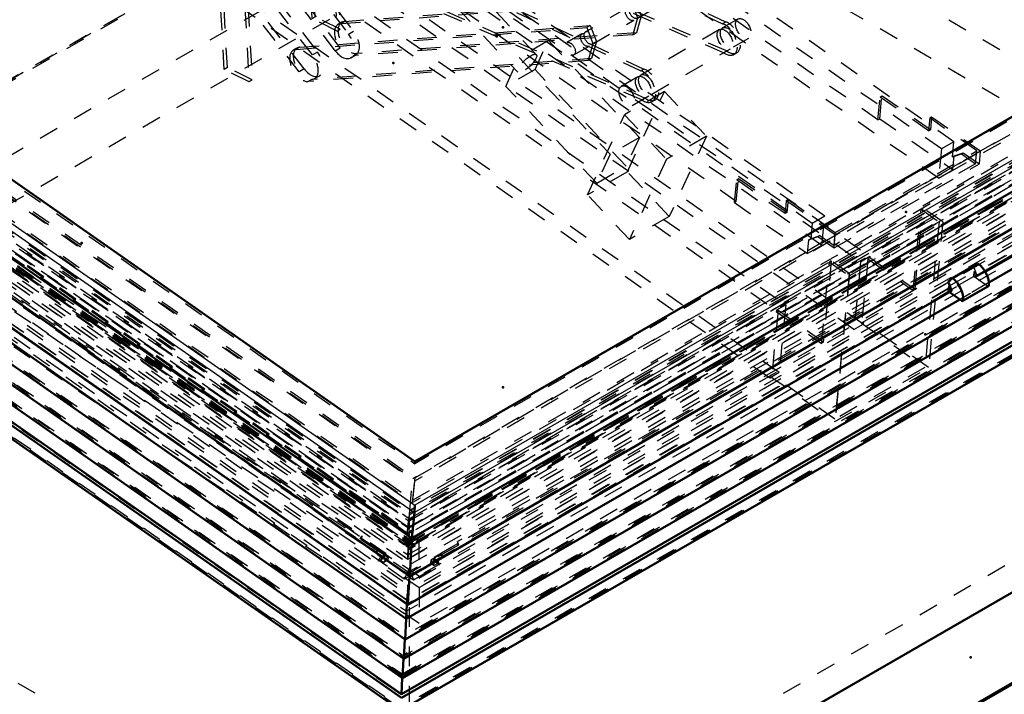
# Model space of a CAD drawing. Header units: millimetres. Extents: x 0 to 428, y 0 to 298.
# Tile 38 of 42: x 320 to 370, y 128 to 162. Entities that reach past the tile are written whole.
import ezdxf

# ---------------------------------------------------------------- set-up
doc = ezdxf.new("R2010")
doc.units = ezdxf.units.MM
doc.linetypes.add('Dashed', pattern=[2, 1, -1])
for name, color, linetype, lineweight in [('am_0', 7, 'Continuous', 50), ('am_12', 3, 'Continuous', 25), ('am_3', 6, 'Dashed', 25), ('am_6', 2, 'Continuous', 35), ('am_9', 7, 'Continuous', 50)]:
    doc.layers.add(name, color=color, linetype=linetype, lineweight=lineweight)

# ---------------------------------------------------------------- blocks, each defined once
blk = doc.blocks.new('64_FGS3001501802511U_0_in_FDFneo150180C2325N1N4N_300Cl0__1203')
at = {"layer": 'am_3'}
for p, q in [((320.86, 179.738), (328.261, 184.01)), ((328.198, 183.354), (328.261, 184.01)), ((328.261, 184.01), (330.756, 182.267)), ((328.26, 183.889), (321.05, 179.727)), ((328.197, 183.233), (328.26, 183.889)), ((330.661, 182.212), (328.26, 183.889)), ((320.797, 179.082), (328.198, 183.354)), ((328.197, 183.233), (320.987, 179.071)), ((328.924, 182.725), (328.197, 183.233)), ((329.019, 182.78), (328.198, 183.354)), ((329.366, 182.766), (328.731, 182.4)), ((328.924, 182.725), (329.019, 182.78)), ((329.291, 181.989), (328.924, 182.725)), ((329.386, 182.044), (329.019, 182.78)), ((329.291, 181.989), (329.366, 182.766)), ((367.585, 156.064), (329.366, 182.766)), ((328.731, 182.4), (328.588, 180.914)), ((366.95, 155.697), (328.731, 182.4)), ((329.291, 181.989), (329.386, 182.044)), ((329.318, 181.335), (329.386, 182.044)), ((330.661, 182.212), (330.598, 181.555)), ((330.756, 182.267), (330.661, 182.212)), ((330.756, 182.267), (330.693, 181.61)), ((330.598, 181.555), (330.693, 181.61)), ((330.598, 181.555), (333.061, 179.834)), ((330.693, 181.61), (333.157, 179.889)), ((328.588, 180.914), (329.318, 181.335)), ((329.318, 181.335), (333.045, 178.731)), ((366.807, 154.211), (328.588, 180.914)), ((320.797, 179.082), (320.86, 179.738)), ((323.356, 177.995), (320.86, 179.738)), ((320.987, 179.071), (321.05, 179.727)), ((321.05, 179.727), (323.451, 178.05)), ((332.95, 178.676), (333.061, 179.834)), ((333.045, 178.731), (333.157, 179.889)), ((333.061, 179.834), (333.157, 179.889)), ((321.619, 178.508), (320.797, 179.082)), ((320.987, 179.071), (321.714, 178.563)), ((321.619, 178.508), (321.714, 178.563)), ((321.986, 177.772), (321.619, 178.508)), ((321.714, 178.563), (322.081, 177.827)), ((322.156, 178.604), (322.081, 177.827)), ((322.791, 178.971), (322.156, 178.604)), ((360.376, 151.902), (322.156, 178.604)), ((322.649, 177.485), (322.791, 178.971)), ((361.011, 152.269), (322.791, 178.971)), ((333.045, 178.731), (332.95, 178.676)), ((363.715, 157.182), (332.95, 178.676)), ((323.356, 177.995), (323.293, 177.338)), ((323.356, 177.995), (323.451, 178.05)), ((323.388, 177.393), (323.451, 178.05)), ((321.918, 177.063), (321.986, 177.772)), ((321.986, 177.772), (322.081, 177.827)), ((321.918, 177.063), (322.649, 177.485)), ((325.645, 174.459), (321.918, 177.063)), ((360.868, 150.783), (322.649, 177.485)), ((323.293, 177.338), (323.388, 177.393)), ((323.293, 177.338), (325.756, 175.617)), ((325.852, 175.672), (323.388, 177.393)), ((325.645, 174.459), (325.756, 175.617)), ((325.741, 174.514), (325.852, 175.672)), ((325.756, 175.617), (325.852, 175.672)), ((325.741, 174.514), (325.645, 174.459)), ((356.506, 153.02), (325.741, 174.514)), ((363.715, 157.182), (363.827, 158.34)), ((363.811, 157.237), (363.922, 158.395)), ((363.827, 158.34), (363.922, 158.395)), ((366.29, 156.618), (363.827, 158.34)), ((366.386, 156.673), (363.922, 158.395)), ((363.715, 157.182), (363.811, 157.237)), ((363.811, 157.237), (367.538, 154.633)), ((366.354, 157.275), (366.29, 156.618)), ((366.354, 157.275), (366.449, 157.33)), ((368.754, 155.598), (366.354, 157.275)), ((366.449, 157.33), (366.386, 156.673)), ((366.449, 157.33), (368.944, 155.587)), ((366.29, 156.618), (366.386, 156.673)), ((367.585, 156.064), (366.95, 155.697)), ((367.511, 155.286), (367.585, 156.064)), ((361.544, 151.436), (368.754, 155.598)), ((368.944, 155.587), (361.544, 151.314)), ((366.95, 155.697), (366.807, 154.211)), ((367.511, 155.286), (367.965, 155.449)), ((367.606, 155.341), (368.06, 155.504)), ((367.965, 155.449), (368.06, 155.504)), ((367.965, 155.449), (368.691, 154.941)), ((368.06, 155.504), (368.881, 154.93)), ((368.691, 154.941), (368.754, 155.598)), ((368.881, 154.93), (368.944, 155.587)), ((368.691, 154.941), (361.481, 150.779)), ((361.481, 150.658), (368.881, 154.93)), ((367.511, 155.286), (367.606, 155.341)), ((367.538, 154.633), (367.606, 155.341)), ((366.807, 154.211), (367.538, 154.633)), ((356.411, 152.965), (356.522, 154.123)), ((356.506, 153.02), (356.617, 154.178)), ((356.617, 154.178), (356.522, 154.123)), ((358.986, 152.401), (356.522, 154.123)), ((359.081, 152.456), (356.617, 154.178)), ((356.506, 153.02), (356.411, 152.965)), ((356.411, 152.965), (360.138, 150.361)), ((359.049, 153.058), (358.986, 152.401)), ((359.144, 153.113), (359.049, 153.058)), ((361.544, 151.314), (359.049, 153.058)), ((359.144, 153.113), (359.081, 152.456)), ((359.144, 153.113), (361.544, 151.436)), ((359.081, 152.456), (358.986, 152.401)), ((361.011, 152.269), (360.376, 151.902)), ((360.868, 150.783), (361.011, 152.269)), ((360.376, 151.902), (360.301, 151.124)), ((361.481, 150.779), (361.544, 151.436)), ((360.138, 150.361), (360.206, 151.069)), ((360.206, 151.069), (360.66, 151.232)), ((360.301, 151.124), (360.206, 151.069)), ((360.301, 151.124), (360.755, 151.287)), ((360.755, 151.287), (360.66, 151.232)), ((360.66, 151.232), (361.481, 150.658)), ((360.755, 151.287), (361.481, 150.779)), ((361.481, 150.658), (361.544, 151.314)), ((360.868, 150.783), (360.138, 150.361))]:
    blk.add_line(p, q, dxfattribs=at)
at = {"layer": 'am_6'}
for tag, p, flags in [('NB', (373.944, 184.01), 8), ('NN', (373.944, 183.51), 8), ('NT', (373.944, 183.01), 8), ('NBSYN', (373.944, 182.51), 8), ('LINA', (373.944, 182.01), 8), ('CATALOG', (373.944, 181.51), 8), ('IDNR', (373.944, 181.01), 8), ('PN', (373.944, 180.51), 8), ('LODLEVEL', (373.944, 180.01), 8), ('L', (373.944, 179.51), 8), ('W', (373.944, 179.01), 8), ('DP', (373.944, 178.51), 8), ('OP', (373.944, 178.01), 8), ('PPATH', (373.944, 177.51), 8), ('ExcludeFromBOM', (373.944, 176.51), 8), ('PSOL_0', (373.944, 176.01), 9), ('PSOL_1', (373.944, 175.51), 9), ('PSOL_2', (373.944, 175.01), 9)]:
    blk.add_attdef(tag, p, '', height=0.5, dxfattribs=dict(at, flags=flags))
blk = doc.blocks.new('65_Flat_Glass_Skylight_300150180_6_0_in_FDFneo150180C2325N1N4N_300Cl0__1203')
at = {"layer": 'am_3'}
for p, q in [((392.811, 165.993), (339.84, 135.414)), ((392.516, 166.011), (339.841, 135.602)), ((392.536, 166.218), (339.861, 135.81)), ((392.053, 166.247), (339.862, 136.117)), ((296.635, 165.599), (339.84, 135.414)), ((296.93, 165.582), (339.841, 135.602)), ((296.95, 165.789), (339.861, 135.81)), ((297.433, 165.761), (339.862, 136.117)), ((392.211, 165.834), (339.823, 135.591)), ((296.55, 165.004), (339.783, 134.799)), ((297.198, 165.372), (339.823, 135.591)), ((392.725, 165.369), (339.78, 134.804)), ((392.401, 165.388), (339.781, 135.011)), ((339.784, 134.799), (392.813, 165.412)), ((296.762, 164.859), (339.618, 134.917)), ((296.924, 164.952), (339.781, 135.011)), ((339.823, 135.591), (339.862, 136.117)), ((339.861, 135.81), (339.841, 135.602)), ((339.613, 134.92), (339.78, 134.803)), ((339.618, 134.917), (339.613, 134.92)), ((339.78, 134.804), (339.78, 134.803)), ((339.78, 134.803), (339.783, 134.799)), ((339.783, 134.799), (339.784, 134.799))]:
    blk.add_line(p, q, dxfattribs=at)
for points in [[(339.781, 135.011), (339.783, 135.068), (339.786, 135.126), (339.789, 135.182), (339.793, 135.237), (339.796, 135.289), (339.799, 135.34), (339.803, 135.388), (339.807, 135.433), (339.81, 135.474), (339.814, 135.512), (339.817, 135.546), (339.821, 135.576), (339.823, 135.591)], [(339.784, 134.799), (339.787, 134.803), (339.79, 134.812), (339.793, 134.826), (339.796, 134.845), (339.8, 134.869), (339.803, 134.897), (339.807, 134.929), (339.811, 134.966), (339.814, 135.006), (339.818, 135.05), (339.821, 135.097), (339.825, 135.147), (339.828, 135.199), (339.832, 135.253), (339.835, 135.309), (339.838, 135.366), (339.84, 135.414)], [(339.78, 134.804), (339.779, 134.807), (339.779, 134.812), (339.778, 134.818), (339.778, 134.826), (339.777, 134.835), (339.777, 134.845), (339.777, 134.857), (339.777, 134.87), (339.777, 134.883), (339.777, 134.898), (339.778, 134.914), (339.778, 134.93), (339.778, 134.947), (339.779, 134.964), (339.78, 134.982), (339.78, 134.999), (339.781, 135.011)]]:
    blk.add_lwpolyline(points, dxfattribs=at)
at = {"layer": 'am_6'}
for tag, p, flags in [('NB', (398.016, 196.198), 8), ('NN', (398.016, 195.698), 8), ('NT', (398.016, 195.198), 8), ('NBSYN', (398.016, 194.698), 8), ('LINA', (398.016, 194.198), 8), ('CATALOG', (398.016, 193.698), 8), ('IDNR', (398.016, 193.198), 8), ('PN', (398.016, 192.698), 8), ('LODLEVEL', (398.016, 192.198), 8), ('L', (398.016, 191.698), 8), ('W', (398.016, 191.198), 8), ('PPATH', (398.016, 190.698), 8), ('ExcludeFromBOM', (398.016, 189.698), 8), ('PSOL_0', (398.016, 189.198), 9), ('PSOL_1', (398.016, 188.698), 9), ('PSOL_2', (398.016, 188.198), 9)]:
    blk.add_attdef(tag, p, '', height=0.5, dxfattribs=dict(at, flags=flags))
blk = doc.blocks.new('66_Flat_Glass_Skylight_300150180_12_0_in_FDFneo150180C2325N1N4N_300Cl0__1203')
at = {"layer": 'am_3'}
for p, q in [((391.293, 166.104), (339.846, 136.404)), ((390.772, 166.134), (339.848, 136.737)), ((298.158, 165.53), (339.846, 136.404)), ((298.678, 165.5), (339.848, 136.737)), ((391.262, 165.79), (339.816, 136.091)), ((390.742, 165.821), (339.817, 136.423)), ((298.127, 165.217), (339.816, 136.091)), ((298.648, 165.186), (339.817, 136.423)), ((339.846, 136.404), (339.816, 136.091)), ((339.817, 136.423), (339.848, 136.737))]:
    blk.add_line(p, q, dxfattribs=at)
at = {"layer": 'am_6'}
for tag, p, flags in [('NB', (396.293, 195.23), 8), ('NN', (396.293, 194.73), 8), ('NT', (396.293, 194.23), 8), ('NBSYN', (396.293, 193.73), 8), ('LINA', (396.293, 193.23), 8), ('CATALOG', (396.293, 192.73), 8), ('IDNR', (396.293, 192.23), 8), ('PN', (396.293, 191.73), 8), ('LODLEVEL', (396.293, 191.23), 8), ('L', (396.293, 190.73), 8), ('W', (396.293, 190.23), 8), ('PPATH', (396.293, 189.73), 8), ('ExcludeFromBOM', (396.293, 188.73), 8), ('PSOL_0', (396.293, 188.23), 9), ('PSOL_1', (396.293, 187.73), 9), ('PSOL_2', (396.293, 187.23), 9)]:
    blk.add_attdef(tag, p, '', height=0.5, dxfattribs=dict(at, flags=flags))
blk = doc.blocks.new('67_Flat_Glass_Skylight_300150180_5_0_in_FDFneo150180C2325N1N4N_300Cl0__1203')
at = {"layer": 'am_3'}
for p, q in [((390.973, 166.362), (339.87, 136.861)), ((390.339, 166.4), (339.872, 137.265)), ((298.523, 165.749), (339.87, 136.861)), ((299.157, 165.711), (339.872, 137.265)), ((390.926, 165.877), (339.823, 136.376)), ((390.293, 165.915), (339.825, 136.78)), ((298.477, 165.264), (339.823, 136.376)), ((299.11, 165.226), (339.825, 136.78)), ((339.825, 136.78), (339.872, 137.265)), ((339.87, 136.861), (339.823, 136.376))]:
    blk.add_line(p, q, dxfattribs=at)
at = {"layer": 'am_6'}
for tag, p, flags in [('NB', (395.973, 195.25), 8), ('NN', (395.973, 194.75), 8), ('NT', (395.973, 194.25), 8), ('NBSYN', (395.973, 193.75), 8), ('LINA', (395.973, 193.25), 8), ('CATALOG', (395.973, 192.75), 8), ('IDNR', (395.973, 192.25), 8), ('PN', (395.973, 191.75), 8), ('LODLEVEL', (395.973, 191.25), 8), ('L', (395.973, 190.75), 8), ('W', (395.973, 190.25), 8), ('PPATH', (395.973, 189.75), 8), ('ExcludeFromBOM', (395.973, 188.75), 8), ('PSOL_0', (395.973, 188.25), 9), ('PSOL_1', (395.973, 187.75), 9), ('PSOL_2', (395.973, 187.25), 9)]:
    blk.add_attdef(tag, p, '', height=0.5, dxfattribs=dict(at, flags=flags))
blk = doc.blocks.new('68_FGS3001501802C4U_0_in_FDFneo150180C2325N1N4N_300Cl0__1203')
at = {"layer": 'am_3'}
for p, q in [((340.13, 138.934), (392.281, 169.04)), ((297.741, 168.549), (340.13, 138.934)), ((340.021, 137.802), (392.172, 167.908)), ((297.632, 167.417), (340.021, 137.802)), ((340.13, 138.934), (340.021, 137.802))]:
    blk.add_line(p, q, dxfattribs=at)
at = {"layer": 'am_6'}
for tag, p, flags in [('NB', (397.281, 198.655), 8), ('NN', (397.281, 198.155), 8), ('NT', (397.281, 197.655), 8), ('NBSYN', (397.281, 197.155), 8), ('LINA', (397.281, 196.655), 8), ('CATALOG', (397.281, 196.155), 8), ('IDNR', (397.281, 195.655), 8), ('PN', (397.281, 195.155), 8), ('LODLEVEL', (397.281, 194.655), 8), ('L', (397.281, 194.155), 8), ('W', (397.281, 193.655), 8), ('TG', (397.281, 193.155), 8), ('TG1', (397.281, 192.655), 8), ('OC', (397.281, 192.155), 8), ('PPATH', (397.281, 191.655), 8), ('ExcludeFromBOM', (397.281, 190.655), 8), ('PSOL_0', (397.281, 190.155), 9), ('PSOL_1', (397.281, 189.655), 9), ('PSOL_2', (397.281, 189.155), 9), ('PSOL_3', (397.281, 188.655), 9)]:
    blk.add_attdef(tag, p, '', height=0.5, dxfattribs=dict(at, flags=flags))
blk = doc.blocks.new('69_FGS30015018025C3U_0_in_FDFneo150180C2325N1N4N_300Cl0__1203')
at = {"layer": 'am_0'}
for p, q in [((391.085, 169.188), (340.141, 139.779)), ((298.952, 168.556), (340.141, 139.779)), ((394.743, 167.481), (339.988, 135.871)), ((339.988, 135.871), (295.009, 167.296)), ((293.571, 166.296), (339.881, 133.941)), ((293.584, 166.261), (339.877, 133.918)), ((339.878, 133.918), (395.957, 166.291)), ((395.974, 166.323), (339.881, 133.941)), ((292.902, 165.21), (339.772, 132.464)), ((369.18, 149.44), (396.431, 165.172)), ((368.808, 149.863), (367.506, 149.111)), ((367.288, 148.947), (367.506, 149.111)), ((367.457, 148.492), (367.288, 148.947)), ((339.772, 132.464), (367.45, 148.442)), ((368.043, 147.951), (369.345, 148.703)), ((367.992, 147.96), (367.369, 148.395)), ((340.114, 137.182), (339.988, 135.871)), ((339.988, 135.871), (339.881, 133.941)), ((339.855, 133.933), (339.777, 132.513))]:
    blk.add_line(p, q, dxfattribs=at)
for points in [[(340.114, 137.182), (340.115, 137.198), (340.117, 137.215), (340.118, 137.233), (340.12, 137.253), (340.121, 137.274), (340.122, 137.295), (340.124, 137.318), (340.125, 137.34), (340.126, 137.363), (340.127, 137.386), (340.128, 137.41), (340.129, 137.433), (340.129, 137.455), (340.13, 137.477), (340.131, 137.499), (340.131, 137.519), (340.131, 137.538), (340.131, 137.557)], [(339.881, 133.941), (339.88, 133.937), (339.88, 133.933), (339.88, 133.93), (339.879, 133.927), (339.879, 133.925), (339.879, 133.922), (339.879, 133.921), (339.878, 133.919), (339.878, 133.918), (339.878, 133.918), (339.877, 133.918)], [(339.777, 132.513), (339.776, 132.507), (339.776, 132.502), (339.776, 132.497), (339.775, 132.492), (339.775, 132.487), (339.775, 132.483), (339.774, 132.479), (339.774, 132.476), (339.774, 132.473), (339.773, 132.47), (339.773, 132.468), (339.773, 132.466), (339.772, 132.465), (339.772, 132.464), (339.772, 132.464), (339.772, 132.464)]]:
    blk.add_lwpolyline(points, dxfattribs=at)
for centre, major_axis, start_param, end_param in [((368.732, 149.178), (0.449, -0.778), 0.68076, 2.236556), ((367.43, 148.426), (0.449, -0.778), 0.68076, 2.236556), ((367.422, 148.491), (0.0281, -0.0486), 0, 1.285062), ((369.301, 148.781), (0.0449, -0.0778), 0, 0.68076), ((367.998, 148.029), (0.0449, -0.0778), 5.393149, 6.963945)]:
    blk.add_ellipse(centre, major_axis=major_axis, ratio=0.577382, start_param=start_param, end_param=end_param, dxfattribs=at)
at = {"layer": 'am_12'}
for p, q in [((394.569, 168.983), (340.131, 137.557)), ((295.135, 168.607), (340.114, 137.182)), ((295.468, 168.761), (340.131, 137.557)), ((394.869, 168.791), (340.114, 137.182)), ((292.9, 165.264), (339.777, 132.513)), ((396.44, 165.224), (369.159, 149.475)), ((367.457, 148.492), (339.777, 132.513)), ((369.364, 148.737), (368.062, 147.985))]:
    blk.add_line(p, q, dxfattribs=at)
at = {"layer": 'am_3'}
for p, q in [((392.467, 168.99), (340.126, 138.774)), ((391.074, 169.072), (340.13, 139.663)), ((297.547, 168.522), (340.126, 138.774)), ((298.941, 168.44), (340.13, 139.663)), ((390.462, 168.008), (340.026, 138.893)), ((392.362, 167.896), (340.021, 137.68)), ((297.442, 167.428), (340.021, 137.68)), ((299.343, 167.316), (340.026, 138.893)), ((293.68, 166.252), (339.877, 133.976)), ((293.874, 166.327), (339.886, 134.18)), ((294.417, 166.294), (339.888, 134.526)), ((392.516, 166.011), (339.841, 135.602)), ((392.529, 166.149), (339.854, 135.74)), ((393.011, 166.19), (339.859, 135.507)), ((392.026, 166.248), (339.862, 136.135)), ((392.031, 166.3), (339.867, 136.187)), ((390.308, 166.402), (339.872, 137.286)), ((395.857, 166.292), (339.877, 133.976)), ((395.68, 166.389), (339.886, 134.18)), ((339.888, 134.526), (395.137, 166.421)), ((392.585, 166.036), (339.911, 135.627)), ((392.592, 166.105), (339.917, 135.696)), ((296.475, 165.817), (339.859, 135.507)), ((296.699, 165.513), (339.609, 135.534)), ((296.874, 165.614), (339.784, 135.635)), ((296.88, 165.683), (339.791, 135.704)), ((296.93, 165.582), (339.841, 135.602)), ((296.944, 165.72), (339.854, 135.74)), ((297.46, 165.759), (339.862, 136.135)), ((297.465, 165.811), (339.867, 136.187)), ((299.188, 165.709), (339.872, 137.286)), ((392.759, 165.914), (340.084, 135.506)), ((293.008, 165.198), (339.771, 132.526)), ((293.105, 165.289), (339.781, 132.678)), ((293.176, 165.256), (339.778, 132.697)), ((393.834, 165.089), (341.16, 134.681)), ((396.165, 165.249), (368.623, 149.349)), ((396.242, 165.272), (368.663, 149.351)), ((396.321, 165.172), (368.697, 149.225)), ((295.604, 164.816), (338.515, 134.837)), ((392.751, 164.821), (342.315, 135.705)), ((296.754, 164.417), (337.438, 135.993)), ((368.59, 149.699), (367.288, 148.947)), ((367.322, 148.704), (368.624, 149.456)), ((368.59, 149.699), (368.808, 149.863)), ((368.59, 149.699), (368.759, 149.244)), ((368.599, 149.197), (368.624, 149.456)), ((368.663, 149.351), (368.624, 149.456)), ((368.752, 149.194), (369.18, 149.44)), ((369.159, 149.475), (368.759, 149.244)), ((368.599, 149.197), (367.297, 148.446)), ((369.294, 148.712), (368.599, 149.197)), ((368.623, 149.349), (368.663, 149.351)), ((368.697, 149.225), (368.623, 149.349)), ((367.395, 148.473), (339.771, 132.526)), ((367.321, 148.597), (339.778, 132.697)), ((367.361, 148.599), (339.781, 132.678)), ((367.297, 148.446), (367.322, 148.704)), ((367.369, 148.395), (367.297, 148.446)), ((367.321, 148.597), (367.361, 148.599)), ((367.395, 148.473), (367.321, 148.597)), ((367.361, 148.599), (367.322, 148.704)), ((369.294, 148.712), (367.992, 147.96)), ((340.13, 139.663), (340.141, 139.779)), ((339.872, 137.286), (340.026, 138.893)), ((340.021, 137.68), (340.126, 138.774)), ((337.351, 135.83), (337.438, 135.993)), ((337.438, 135.993), (337.426, 135.874)), ((339.862, 136.135), (339.867, 136.187)), ((337.426, 135.874), (337.351, 135.83)), ((338.21, 135.23), (337.351, 135.83)), ((337.426, 135.874), (338.285, 135.274)), ((339.784, 135.635), (339.609, 135.534)), ((339.609, 135.534), (339.616, 135.603)), ((339.791, 135.704), (339.616, 135.603)), ((339.616, 135.603), (339.679, 135.559)), ((339.672, 135.49), (339.847, 135.59)), ((339.679, 135.559), (339.672, 135.49)), ((339.672, 135.49), (339.846, 135.368)), ((339.854, 135.66), (339.679, 135.559)), ((339.791, 135.704), (339.784, 135.635)), ((339.841, 135.602), (339.854, 135.74)), ((339.846, 135.368), (339.859, 135.507)), ((340.021, 135.469), (339.846, 135.368)), ((339.847, 135.59), (339.854, 135.66)), ((339.847, 135.59), (340.021, 135.469)), ((339.854, 135.66), (340.027, 135.538)), ((339.917, 135.696), (339.911, 135.627)), ((339.911, 135.627), (340.084, 135.506)), ((339.917, 135.696), (340.091, 135.575)), ((340.027, 135.538), (340.021, 135.469)), ((340.091, 135.575), (340.027, 135.538)), ((340.084, 135.506), (340.091, 135.575)), ((342.304, 135.586), (341.44, 135.088)), ((341.515, 135.035), (342.379, 135.534)), ((342.315, 135.705), (342.304, 135.586)), ((342.304, 135.586), (342.379, 135.534)), ((342.379, 135.534), (342.315, 135.705)), ((338.172, 135.159), (338.21, 135.23)), ((338.28, 135.222), (338.172, 135.159)), ((338.663, 134.816), (338.172, 135.159)), ((338.285, 135.274), (338.21, 135.23)), ((338.275, 134.698), (338.376, 134.887)), ((338.285, 135.274), (338.28, 135.222)), ((338.28, 135.222), (338.772, 134.879)), ((338.528, 134.975), (338.376, 134.887)), ((338.376, 134.887), (338.439, 134.843)), ((338.591, 134.931), (338.439, 134.843)), ((338.528, 134.975), (338.515, 134.837)), ((338.591, 134.931), (338.528, 134.975)), ((338.585, 134.862), (338.591, 134.931)), ((338.772, 134.879), (338.663, 134.816)), ((338.772, 134.879), (338.758, 134.74)), ((341.435, 135.036), (340.941, 134.751)), ((341.049, 134.675), (341.543, 134.96)), ((341.44, 135.088), (341.435, 135.036)), ((341.435, 135.036), (341.543, 134.96)), ((341.44, 135.088), (341.515, 135.035)), ((341.543, 134.96), (341.515, 135.035)), ((338.515, 134.837), (338.275, 134.698)), ((339.593, 133.777), (338.275, 134.698)), ((338.585, 134.862), (338.388, 134.748)), ((338.439, 134.843), (338.388, 134.748)), ((338.388, 134.748), (338.562, 134.627)), ((338.562, 134.627), (338.663, 134.816)), ((338.758, 134.74), (338.562, 134.627)), ((338.758, 134.74), (338.585, 134.862)), ((339.888, 134.526), (339.855, 133.933)), ((340.072, 133.749), (341.398, 134.514)), ((340.941, 134.751), (340.928, 134.612)), ((340.928, 134.612), (341.103, 134.713)), ((340.928, 134.612), (341.123, 134.476)), ((340.941, 134.751), (341.049, 134.675)), ((341.123, 134.476), (341.049, 134.675)), ((341.103, 134.713), (341.109, 134.782)), ((341.103, 134.713), (341.298, 134.577)), ((341.109, 134.782), (341.173, 134.819)), ((341.109, 134.782), (341.261, 134.677)), ((341.298, 134.577), (341.123, 134.476)), ((341.173, 134.819), (341.16, 134.681)), ((341.16, 134.681), (341.398, 134.514)), ((341.173, 134.819), (341.324, 134.713)), ((341.324, 134.713), (341.261, 134.677)), ((341.261, 134.677), (341.298, 134.577)), ((341.398, 134.514), (341.324, 134.713)), ((339.87, 134.294), (339.593, 133.777)), ((339.834, 133.915), (339.593, 133.777)), ((339.781, 132.678), (339.87, 134.294)), ((339.834, 133.915), (339.87, 134.294)), ((339.834, 133.915), (340.072, 133.749)), ((339.87, 134.294), (340.072, 133.749)), ((339.877, 133.976), (339.886, 134.18)), ((339.771, 132.526), (339.778, 132.697)), ((339.778, 132.697), (339.781, 132.678))]:
    blk.add_line(p, q, dxfattribs=at)
for points in [[(339.877, 133.918), (339.877, 133.918), (339.877, 133.919), (339.877, 133.92), (339.877, 133.922), (339.877, 133.924), (339.877, 133.926), (339.876, 133.929), (339.876, 133.932), (339.876, 133.936), (339.876, 133.94), (339.876, 133.944), (339.877, 133.948), (339.877, 133.953), (339.877, 133.958), (339.877, 133.963), (339.877, 133.968), (339.877, 133.973), (339.877, 133.976)], [(339.772, 132.464), (339.771, 132.464), (339.771, 132.465), (339.771, 132.466), (339.771, 132.468), (339.771, 132.471), (339.771, 132.473), (339.77, 132.477), (339.77, 132.48), (339.77, 132.484), (339.77, 132.489), (339.77, 132.494), (339.771, 132.499), (339.771, 132.504), (339.771, 132.509), (339.771, 132.515), (339.771, 132.52), (339.771, 132.526), (339.771, 132.526)]]:
    blk.add_lwpolyline(points, dxfattribs=at)
for centre, major_axis, start_param, end_param in [((368.724, 149.242), (0.0281, -0.0486), 4.738947, 7.568248), ((367.422, 148.491), (0.0281, -0.0486), 4.738947, 6.283185), ((369.301, 148.781), (0.0449, -0.0778), 5.393149, 6.283185)]:
    blk.add_ellipse(centre, major_axis=major_axis, ratio=0.577382, start_param=start_param, end_param=end_param, dxfattribs=at)
at = {"layer": 'am_6'}
for tag, p, flags in [('NB', (401.451, 200.28), 8), ('NN', (401.451, 199.78), 8), ('NT', (401.451, 199.28), 8), ('NBSYN', (401.451, 198.78), 8), ('LINA', (401.451, 198.28), 8), ('CATALOG', (401.451, 197.78), 8), ('IDNR', (401.451, 197.28), 8), ('PN', (401.451, 196.78), 8), ('LODLEVEL', (401.451, 196.28), 8), ('L', (401.451, 195.78), 8), ('W', (401.451, 195.28), 8), ('DP', (401.451, 194.78), 8), ('OP', (401.451, 194.28), 8), ('OC', (401.451, 193.78), 8), ('ExcludeFromBOM', (401.451, 192.78), 8), ('PSOL_0', (401.451, 192.28), 9), ('PSOL_1', (401.451, 191.78), 9), ('PSOL_2', (401.451, 191.28), 9)]:
    blk.add_attdef(tag, p, '', height=0.5, dxfattribs=dict(at, flags=flags))
blk = doc.blocks.new('70_Flat_Glass_Skylight_3001501802_2_0_in_FDFneo150180C2325N1N4N_300Cl0__1203')
at = {"layer": 'am_0'}
for p, q in [((292.989, 164.389), (339.694, 131.758)), ((396.184, 164.37), (369.364, 148.887)), ((292.162, 163.883), (339.639, 130.713)), ((396.905, 163.772), (339.639, 130.713)), ((291.582, 163.26), (339.574, 129.729)), ((397.36, 163.088), (339.574, 129.729)), ((291.001, 162.636), (339.51, 128.745)), ((290.261, 162.107), (339.454, 127.738)), ((290.547, 162.09), (339.454, 127.921)), ((397.815, 162.403), (339.51, 128.745)), ((289.898, 161.687), (339.411, 127.095)), ((398.16, 161.811), (339.454, 127.921)), ((398.446, 161.794), (339.454, 127.738)), ((339.412, 127.095), (398.744, 161.346)), ((367.886, 148.034), (339.694, 131.758)), ((339.72, 132.5), (339.694, 131.758)), ((339.694, 131.758), (339.639, 130.713)), ((339.627, 130.722), (339.574, 129.729)), ((339.563, 129.737), (339.51, 128.745)), ((339.498, 128.753), (339.454, 127.921))]:
    blk.add_line(p, q, dxfattribs=at)
at = {"layer": 'am_3'}
for p, q in [((390.342, 165.965), (339.83, 136.805)), ((390.226, 166.215), (339.853, 137.136)), ((390.365, 166.207), (339.853, 137.047)), ((299.094, 165.524), (339.853, 137.047)), ((299.233, 165.516), (339.853, 137.136)), ((392.13, 165.478), (339.788, 135.262)), ((392.166, 165.858), (339.825, 135.642)), ((294.155, 165.044), (339.766, 133.177)), ((294.435, 165.173), (339.781, 133.492)), ((297.21, 165.01), (339.788, 135.262)), ((297.246, 165.39), (339.825, 135.642)), ((299.07, 165.282), (339.83, 136.805)), ((395.14, 164.98), (339.749, 133.003)), ((395.156, 165.153), (339.766, 133.177)), ((394.904, 165.314), (339.781, 133.492)), ((293.793, 164.589), (339.72, 132.502)), ((294.138, 164.87), (339.749, 133.003)), ((395.693, 164.468), (339.702, 132.145)), ((390.09, 164.799), (339.717, 135.719)), ((395.428, 164.662), (339.72, 132.502)), ((293.077, 164.326), (339.689, 131.76)), ((293.494, 164.429), (339.702, 132.145)), ((299.097, 164.099), (339.717, 135.719)), ((396.085, 164.317), (339.689, 131.76)), ((292.359, 163.886), (339.641, 130.852)), ((292.404, 163.763), (339.629, 130.769)), ((292.601, 163.766), (339.631, 130.908)), ((396.643, 163.682), (339.629, 130.769)), ((396.449, 163.708), (339.631, 130.908)), ((396.711, 163.798), (339.641, 130.852)), ((291.778, 163.262), (339.576, 129.868)), ((291.823, 163.14), (339.565, 129.785)), ((292.02, 163.143), (339.567, 129.923)), ((397.098, 162.998), (339.565, 129.785)), ((396.904, 163.023), (339.567, 129.923)), ((397.166, 163.114), (339.576, 129.868)), ((291.198, 162.639), (339.512, 128.884)), ((291.242, 162.516), (339.501, 128.8)), ((291.439, 162.519), (339.503, 128.939)), ((290.614, 162.013), (339.448, 127.895)), ((339.447, 127.896), (290.624, 162.006)), ((397.553, 162.313), (339.501, 128.8)), ((397.359, 162.339), (339.503, 128.939)), ((397.621, 162.429), (339.512, 128.884)), ((339.404, 127.176), (290.142, 161.593)), ((290.246, 161.587), (339.404, 127.242)), ((398.048, 161.726), (339.446, 127.896)), ((398.079, 161.742), (339.448, 127.895)), ((398.361, 161.277), (339.404, 127.242)), ((398.465, 161.271), (339.404, 127.176)), ((369.364, 148.887), (367.886, 148.034)), ((339.717, 135.719), (339.853, 137.136)), ((339.853, 137.047), (339.83, 136.805)), ((339.825, 135.642), (339.788, 135.262)), ((339.766, 133.177), (339.749, 133.003)), ((339.72, 132.5), (339.73, 132.731)), ((339.689, 131.76), (339.702, 132.145)), ((339.641, 130.852), (339.689, 131.76)), ((339.576, 129.868), (339.631, 130.908)), ((339.631, 130.908), (339.641, 130.852)), ((339.629, 130.769), (339.627, 130.722)), ((339.639, 130.713), (339.629, 130.769)), ((339.512, 128.884), (339.567, 129.923)), ((339.567, 129.923), (339.576, 129.868)), ((339.565, 129.785), (339.563, 129.737)), ((339.574, 129.729), (339.565, 129.785)), ((339.448, 127.895), (339.503, 128.939)), ((339.503, 128.939), (339.512, 128.884)), ((339.501, 128.8), (339.498, 128.753)), ((339.51, 128.745), (339.501, 128.8))]:
    blk.add_line(p, q, dxfattribs=at)
for points in [[(339.766, 133.177), (339.767, 133.19), (339.768, 133.205), (339.77, 133.22), (339.771, 133.237), (339.772, 133.254), (339.773, 133.272), (339.774, 133.291), (339.775, 133.31), (339.776, 133.329), (339.777, 133.349), (339.778, 133.368), (339.778, 133.388), (339.779, 133.407), (339.78, 133.425), (339.78, 133.443), (339.78, 133.46), (339.781, 133.477), (339.781, 133.492)], [(339.73, 132.731), (339.732, 132.776), (339.735, 132.819), (339.738, 132.86), (339.741, 132.899), (339.743, 132.936), (339.746, 132.971), (339.749, 133.003), (339.749, 133.003)]]:
    blk.add_lwpolyline(points, dxfattribs=at)
at = {"layer": 'am_6'}
for tag, p, flags in [('NB', (403.868, 197.073), 8), ('NN', (403.868, 196.573), 8), ('NT', (403.868, 196.073), 8), ('NBSYN', (403.868, 195.573), 8), ('LINA', (403.868, 195.073), 8), ('CATALOG', (403.868, 194.573), 8), ('IDNR', (403.868, 194.073), 8), ('PN', (403.868, 193.573), 8), ('LODLEVEL', (403.868, 193.073), 8), ('L', (403.868, 192.573), 8), ('W', (403.868, 192.073), 8), ('DP', (403.868, 191.573), 8), ('ExcludeFromBOM', (403.868, 190.573), 8), ('PSOL_0', (403.868, 190.073), 9), ('PSOL_1', (403.868, 189.573), 9)]:
    blk.add_attdef(tag, p, '', height=0.5, dxfattribs=dict(at, flags=flags))
blk = doc.blocks.new('71_FGS30015018025314U_0_in_FDFneo150180C2325N1N4N_300Cl0__1203')
at = {"layer": 'am_3'}
for p, q in [((294.983, 164.339), (340.353, 133.35)), ((298.818, 164.121), (340.33, 135.768)), ((340.33, 135.768), (389.955, 164.416)), ((340.353, 133.35), (393.743, 164.171)), ((340.353, 131.516), (294.983, 162.505)), ((389.955, 162.582), (340.33, 133.934)), ((340.33, 133.934), (298.818, 162.288)), ((393.743, 162.337), (340.353, 131.516)), ((340.33, 135.768), (340.33, 133.934)), ((340.353, 133.35), (340.353, 131.516))]:
    blk.add_line(p, q, dxfattribs=at)
at = {"layer": 'am_6'}
for tag, p, flags in [('NB', (398.743, 195.802), 8), ('NN', (398.743, 195.302), 8), ('NT', (398.743, 194.802), 8), ('NBSYN', (398.743, 194.302), 8), ('LINA', (398.743, 193.802), 8), ('CATALOG', (398.743, 193.302), 8), ('IDNR', (398.743, 192.802), 8), ('PN', (398.743, 192.302), 8), ('LODLEVEL', (398.743, 191.802), 8), ('L', (398.743, 191.302), 8), ('W', (398.743, 190.802), 8), ('DP', (398.743, 190.302), 8), ('OP', (398.743, 189.802), 8), ('BA', (398.743, 189.302), 8), ('ExcludeFromBOM', (398.743, 188.302), 8), ('PSOL_0', (398.743, 187.802), 9), ('PSOL_1', (398.743, 187.302), 9), ('PSOL_2', (398.743, 186.802), 9)]:
    blk.add_attdef(tag, p, '', height=0.5, dxfattribs=dict(at, flags=flags))
blk = doc.blocks.new('72_FGS30015018025C310U_0_in_FDFneo150180C2325N1N4N_300Cl0__1203')
at = {"layer": 'am_3'}
for p, q in [((327.016, 179.948), (322.379, 177.271)), ((322.505, 177.263), (327.015, 179.867)), ((327.015, 179.867), (326.056, 170.1)), ((327.016, 179.948), (326.057, 170.181)), ((327.015, 179.867), (327.959, 179.205)), ((328.022, 179.242), (327.016, 179.948)), ((327.959, 179.205), (327.559, 175.133)), ((328.022, 179.242), (327.622, 175.17)), ((327.959, 179.205), (328.022, 179.242)), ((322.379, 177.271), (321.42, 167.504)), ((322.505, 177.263), (321.546, 167.497)), ((322.379, 177.271), (323.385, 176.565)), ((323.449, 176.602), (322.505, 177.263)), ((323.385, 176.565), (322.985, 172.493)), ((323.449, 176.602), (323.049, 172.529)), ((323.385, 176.565), (323.449, 176.602)), ((327.146, 174.976), (327.496, 175.177)), ((327.496, 175.177), (327.157, 171.726)), ((327.22, 171.763), (327.559, 175.214)), ((327.284, 171.8), (327.623, 175.251)), ((327.559, 175.133), (327.496, 175.177)), ((327.559, 175.214), (327.623, 175.251)), ((327.559, 175.214), (327.622, 175.17)), ((327.622, 175.17), (327.559, 175.133)), ((327.623, 175.251), (363.31, 150.226)), ((326.807, 171.525), (327.146, 174.976)), ((327.146, 174.976), (362.834, 149.951)), ((334.6, 174.35), (334.282, 174.167)), ((334.816, 174.067), (334.974, 174.159)), ((334.816, 174.067), (343.63, 167.619)), ((334.974, 174.159), (343.789, 167.711)), ((334.257, 173.797), (334.415, 173.888)), ((334.462, 170.17), (334.257, 173.797)), ((334.621, 170.262), (334.415, 173.888)), ((330.796, 167.347), (335.449, 173.153)), ((330.923, 167.42), (335.576, 173.226)), ((335.449, 173.153), (335.576, 173.226)), ((335.449, 173.153), (336.63, 171.608)), ((335.524, 173.164), (335.683, 173.256)), ((335.524, 173.164), (335.745, 169.271)), ((335.576, 173.226), (336.757, 171.681)), ((335.683, 173.256), (335.904, 169.363)), ((322.52, 169.049), (322.859, 172.5)), ((322.922, 172.537), (322.583, 169.086)), ((322.647, 169.123), (322.986, 172.574)), ((322.922, 172.537), (322.859, 172.5)), ((322.859, 172.5), (358.546, 147.476)), ((322.985, 172.493), (322.922, 172.537)), ((323.049, 172.529), (322.985, 172.493)), ((323.335, 172.775), (322.986, 172.574)), ((322.986, 172.574), (323.049, 172.529)), ((322.996, 169.324), (323.335, 172.775)), ((323.335, 172.775), (359.023, 147.751)), ((328.158, 172.551), (327.904, 172.404)), ((329.285, 172.579), (328.427, 172.084)), ((334.647, 172.71), (334.806, 172.802)), ((344.407, 165.572), (334.647, 172.71)), ((344.565, 165.663), (334.806, 172.802)), ((328.69, 172.053), (328.945, 172.199)), ((328.69, 172.053), (336.76, 161.544)), ((328.945, 172.199), (337.014, 161.691)), ((329.335, 166.504), (333.988, 172.309)), ((329.462, 166.577), (334.115, 172.382)), ((334.115, 172.382), (333.988, 172.309)), ((333.988, 172.309), (335.169, 170.764)), ((334.115, 172.382), (335.296, 170.838)), ((336.249, 170.98), (335.092, 172.211)), ((335.579, 172.14), (335.256, 171.954)), ((326.316, 171.488), (326.061, 171.341)), ((328.173, 171.938), (326.585, 171.021)), ((326.807, 171.525), (327.157, 171.726)), ((362.495, 146.5), (326.807, 171.525)), ((327.22, 171.682), (327, 169.439)), ((327.283, 171.719), (327.063, 169.475)), ((327.157, 171.726), (327.22, 171.682)), ((327.22, 171.763), (327.284, 171.8)), ((327.283, 171.719), (327.22, 171.763)), ((327.22, 171.682), (327.283, 171.719)), ((362.971, 146.775), (327.284, 171.8)), ((328.786, 171.462), (329.644, 171.957)), ((330.281, 171.856), (329.963, 171.673)), ((330.814, 171.757), (330.655, 171.665)), ((330.655, 171.665), (339.47, 165.218)), ((330.814, 171.757), (339.629, 165.309)), ((336.63, 171.608), (331.977, 165.802)), ((336.757, 171.681), (332.104, 165.876)), ((334.568, 171.557), (334.245, 171.37)), ((334.372, 171.534), (335.529, 170.303)), ((335.48, 171.565), (335.804, 171.751)), ((336.63, 171.608), (336.757, 171.681)), ((327.102, 171.136), (326.848, 170.989)), ((334.918, 160.481), (326.848, 170.989)), ((326.944, 170.398), (328.532, 171.315)), ((327.102, 171.136), (335.172, 160.627)), ((328.015, 171.2), (328.269, 171.347)), ((336.085, 160.691), (328.015, 171.2)), ((336.339, 160.838), (328.269, 171.347)), ((329.937, 171.303), (329.778, 171.211)), ((329.984, 167.585), (329.778, 171.211)), ((330.143, 167.677), (329.937, 171.303)), ((334.47, 170.981), (334.793, 171.168)), ((346.323, 160.493), (336.363, 171.088)), ((326.331, 170.874), (325.473, 170.379)), ((330.516, 164.959), (335.169, 170.764)), ((335.296, 170.838), (330.643, 165.032)), ((331.205, 170.67), (331.046, 170.579)), ((331.046, 170.579), (331.267, 166.686)), ((331.205, 170.67), (331.426, 166.777)), ((335.296, 170.838), (335.169, 170.764)), ((326.057, 170.181), (321.42, 167.504)), ((321.546, 167.497), (326.056, 170.1)), ((325.833, 169.757), (326.69, 170.252)), ((326.056, 170.1), (327, 169.439)), ((327.063, 169.475), (326.057, 170.181)), ((326.427, 170.283), (326.173, 170.137)), ((334.243, 159.628), (326.173, 170.137)), ((330.516, 164.959), (326.427, 170.283)), ((330.646, 170.4), (330.487, 170.308)), ((340.246, 163.17), (330.487, 170.308)), ((340.405, 163.261), (330.646, 170.4)), ((334.621, 170.262), (334.462, 170.17)), ((335.745, 169.271), (334.462, 170.17)), ((335.904, 169.363), (334.621, 170.262)), ((335.414, 170.195), (345.374, 159.601)), ((327, 169.439), (327.063, 169.475)), ((322.646, 169.042), (322.426, 166.799)), ((322.71, 169.078), (322.49, 166.835)), ((322.583, 169.086), (322.52, 169.049)), ((358.207, 144.025), (322.52, 169.049)), ((322.583, 169.086), (322.646, 169.042)), ((322.646, 169.042), (322.71, 169.078)), ((322.996, 169.324), (322.647, 169.123)), ((322.71, 169.078), (322.647, 169.123)), ((358.684, 144.3), (322.996, 169.324)), ((335.745, 169.271), (335.904, 169.363)), ((321.42, 167.504), (322.426, 166.799)), ((322.49, 166.835), (321.546, 167.497)), ((330.143, 167.677), (329.984, 167.585)), ((329.984, 167.585), (331.267, 166.686)), ((330.143, 167.677), (331.426, 166.777)), ((343.63, 167.619), (343.789, 167.711)), ((343.63, 167.619), (347.662, 165.896)), ((343.789, 167.711), (347.821, 165.988)), ((330.796, 167.347), (330.923, 167.42)), ((331.977, 165.802), (330.796, 167.347)), ((332.104, 165.876), (330.923, 167.42)), ((322.426, 166.799), (322.49, 166.835)), ((329.462, 166.577), (329.335, 166.504)), ((334.497, 159.775), (329.335, 166.504)), ((330.643, 165.032), (329.462, 166.577)), ((331.267, 166.686), (331.426, 166.777)), ((334.68, 166.329), (334.839, 166.421)), ((334.68, 166.329), (335.963, 165.429)), ((334.907, 162.334), (334.68, 166.329)), ((335.066, 162.425), (334.839, 166.421)), ((334.839, 166.421), (336.122, 165.521)), ((347.662, 165.896), (347.821, 165.988)), ((347.821, 165.988), (355.961, 162.168)), ((331.977, 165.802), (332.104, 165.876)), ((336.122, 165.521), (335.963, 165.429)), ((336.122, 165.521), (336.333, 161.793)), ((344.407, 165.572), (344.565, 165.663)), ((355.854, 160.599), (344.407, 165.572)), ((356.013, 160.69), (344.565, 165.663)), ((347.662, 165.896), (355.802, 162.076)), ((330.643, 165.032), (330.516, 164.959)), ((335.963, 165.429), (336.174, 161.701)), ((339.629, 165.309), (339.47, 165.218)), ((339.47, 165.218), (343.501, 163.494)), ((339.629, 165.309), (343.66, 163.586)), ((330.202, 163.744), (330.361, 163.835)), ((331.485, 162.844), (330.202, 163.744)), ((330.429, 159.749), (330.202, 163.744)), ((330.588, 159.84), (330.361, 163.835)), ((331.644, 162.936), (330.361, 163.835)), ((343.66, 163.586), (343.501, 163.494)), ((343.501, 163.494), (351.642, 159.674)), ((343.66, 163.586), (351.8, 159.766)), ((336.364, 162.083), (351.166, 163.189)), ((336.547, 162.189), (351.349, 163.294)), ((340.405, 163.261), (340.246, 163.17)), ((351.693, 158.197), (340.246, 163.17)), ((351.852, 158.288), (340.405, 163.261)), ((351.879, 163.42), (351.108, 162.975)), ((351.166, 163.189), (351.349, 163.294)), ((351.166, 163.189), (351.476, 162.376)), ((351.349, 163.294), (351.659, 162.481)), ((331.644, 162.936), (331.485, 162.844)), ((331.485, 162.844), (331.696, 159.116)), ((331.644, 162.936), (331.855, 159.208)), ((350.926, 162.87), (348.83, 161.66)), ((351.659, 162.481), (351.416, 161.614)), ((351.468, 162.353), (352.238, 162.797)), ((351.476, 162.376), (351.659, 162.481)), ((334.268, 160.873), (349.07, 161.979)), ((334.907, 162.334), (335.066, 162.425)), ((336.174, 161.701), (334.907, 162.334)), ((336.333, 161.793), (335.066, 162.425)), ((336.41, 162.148), (336.227, 162.042)), ((336.364, 162.083), (336.547, 162.189)), ((349.07, 161.979), (348.887, 161.873)), ((349.07, 161.979), (349.38, 161.165)), ((349.189, 161.037), (351.285, 162.247)), ((351.476, 162.376), (351.234, 161.509)), ((355.802, 162.076), (355.961, 162.168)), ((356.584, 162.312), (355.806, 161.862)), ((334.085, 160.768), (348.887, 161.873)), ((336.174, 161.701), (336.333, 161.793)), ((336.76, 161.544), (337.014, 161.691)), ((351.234, 161.509), (336.989, 160.445)), ((351.416, 161.614), (337.171, 160.551)), ((348.647, 161.554), (347.877, 161.109)), ((348.887, 161.873), (349.197, 161.06)), ((351.234, 161.509), (351.416, 161.614)), ((355.647, 161.771), (351.646, 159.461)), ((346.934, 161.212), (345.442, 160.35)), ((346.256, 159.744), (346.934, 161.212)), ((346.934, 161.212), (351.568, 156.283)), ((349.197, 161.06), (348.955, 160.193)), ((349.38, 161.165), (349.137, 160.299)), ((349.38, 161.165), (349.197, 161.06)), ((356.368, 160.89), (357.146, 161.339)), ((334.131, 160.832), (333.949, 160.727)), ((334.268, 160.873), (334.085, 160.768)), ((335.172, 160.627), (334.918, 160.481)), ((336.085, 160.691), (336.339, 160.838)), ((336.872, 160.34), (337.126, 160.486)), ((336.989, 160.445), (337.171, 160.551)), ((348.236, 160.487), (349.006, 160.932)), ((352.207, 158.488), (356.209, 160.798)), ((355.854, 160.599), (356.013, 160.69)), ((356.377, 160.507), (356.536, 160.598)), ((348.955, 160.193), (334.71, 159.13)), ((349.137, 160.299), (334.893, 159.235)), ((344.764, 158.882), (345.442, 160.35)), ((345.442, 160.35), (350.075, 155.422)), ((349.137, 160.299), (348.955, 160.193)), ((330.588, 159.84), (330.429, 159.749)), ((331.696, 159.116), (330.429, 159.749)), ((331.855, 159.208), (330.588, 159.84)), ((334.497, 159.775), (334.243, 159.628)), ((346.256, 159.744), (344.764, 158.882)), ((350.89, 154.816), (346.256, 159.744)), ((351.8, 159.766), (351.642, 159.674)), ((331.855, 159.208), (331.696, 159.116)), ((334.893, 159.235), (334.71, 159.13)), ((335.029, 159.276), (335.284, 159.423)), ((351.487, 159.369), (350.645, 158.883)), ((349.397, 153.954), (344.764, 158.882)), ((352.843, 158.615), (350.81, 157.441)), ((350.957, 154.532), (352.843, 158.615)), ((352.843, 158.615), (354.98, 156.342)), ((351.206, 157.911), (352.048, 158.396)), ((351.852, 158.288), (351.693, 158.197)), ((352.217, 158.105), (352.375, 158.196)), ((348.924, 153.359), (350.81, 157.441)), ((350.81, 157.441), (352.947, 155.169)), ((351.568, 156.283), (350.075, 155.422)), ((351.568, 156.283), (350.89, 154.816)), ((354.98, 156.342), (352.947, 155.169)), ((354.98, 156.342), (353.094, 152.26)), ((350.075, 155.422), (349.397, 153.954)), ((352.947, 155.169), (351.061, 151.086)), ((350.957, 154.532), (348.924, 153.359)), ((349.397, 153.954), (350.89, 154.816)), ((353.094, 152.26), (350.957, 154.532)), ((351.061, 151.086), (348.924, 153.359)), ((365.509, 148.489), (365.916, 152.63)), ((365.605, 148.544), (366.011, 152.685)), ((366.011, 152.685), (365.916, 152.63)), ((365.916, 152.63), (366.832, 151.988)), ((367.022, 151.976), (366.011, 152.685)), ((353.094, 152.26), (351.061, 151.086)), ((366.832, 151.988), (362.258, 149.347)), ((362.258, 149.226), (367.022, 151.976)), ((366.832, 151.988), (366.103, 144.568)), ((367.022, 151.976), (366.293, 144.557)), ((360.841, 145.793), (361.247, 149.935)), ((361.343, 149.99), (360.936, 145.848)), ((361.343, 149.99), (361.247, 149.935)), ((361.247, 149.935), (362.258, 149.226)), ((362.258, 149.347), (361.343, 149.99)), ((362.834, 149.951), (362.495, 146.5)), ((362.834, 149.951), (363.31, 150.226)), ((363.208, 150.102), (362.886, 146.824)), ((363.304, 150.157), (363.208, 150.102)), ((363.208, 150.102), (365.509, 148.489)), ((363.31, 150.226), (363.304, 150.157)), ((363.304, 150.157), (365.605, 148.544)), ((362.258, 149.226), (361.529, 141.806)), ((362.258, 149.347), (361.53, 141.928)), ((365.605, 148.544), (365.509, 148.489)), ((358.635, 147.462), (358.313, 144.183)), ((358.546, 147.476), (358.539, 147.407)), ((358.635, 147.462), (358.539, 147.407)), ((359.023, 147.751), (358.546, 147.476)), ((360.936, 145.848), (358.635, 147.462)), ((359.023, 147.751), (358.684, 144.3)), ((358.539, 147.407), (360.841, 145.793)), ((362.495, 146.5), (362.971, 146.775)), ((362.982, 146.879), (362.886, 146.824)), ((362.886, 146.824), (366.103, 144.568)), ((362.982, 146.879), (362.971, 146.775)), ((366.293, 144.557), (362.982, 146.879)), ((360.936, 145.848), (360.841, 145.793)), ((361.529, 141.806), (366.293, 144.557)), ((366.103, 144.568), (361.53, 141.928)), ((358.684, 144.3), (358.207, 144.025)), ((358.218, 144.128), (358.207, 144.025)), ((358.313, 144.183), (358.218, 144.128)), ((358.218, 144.128), (361.529, 141.806)), ((361.53, 141.928), (358.313, 144.183))]:
    blk.add_line(p, q, dxfattribs=at)
for points in [[(334.693, 171.207), (334.65, 171.25), (334.605, 171.301), (334.565, 171.355), (334.533, 171.415), (334.52, 171.475), (334.533, 171.523), (334.566, 171.555), (334.568, 171.557)], [(334.568, 171.557), (334.614, 171.572), (334.676, 171.571), (334.741, 171.543), (334.791, 171.495), (334.822, 171.436), (334.839, 171.367), (334.841, 171.292), (334.83, 171.227), (334.81, 171.184), (334.792, 171.168)], [(335.256, 171.954), (335.237, 171.935), (335.217, 171.891), (335.208, 171.833), (335.209, 171.764), (335.226, 171.687), (335.263, 171.62), (335.312, 171.575), (335.322, 171.57)], [(335.481, 171.565), (335.497, 171.577), (335.524, 171.617), (335.527, 171.665), (335.511, 171.719), (335.475, 171.78), (335.426, 171.842), (335.378, 171.894), (335.337, 171.931), (335.3, 171.954), (335.265, 171.958), (335.256, 171.954)], [(335.322, 171.57), (335.386, 171.549), (335.447, 171.552), (335.481, 171.565)], [(334.792, 171.168), (334.785, 171.164), (334.753, 171.166), (334.713, 171.19), (334.693, 171.207)]]:
    blk.add_lwpolyline(points, dxfattribs=at)
for centre, start_param, end_param in [((335.049, 173.572), 0.853111, 3.994704), ((334.732, 173.389), 2.223544, 5.365136), ((334.89, 173.48), 0.853111, 2.223543), ((334.89, 173.48), 3.994704, 5.365136), ((328.353, 171.626), 1.795669, 4.937262), ((328.607, 171.773), 1.795669, 4.937262), ((330.73, 171.078), 2.223544, 5.365136), ((326.511, 170.563), 1.795669, 4.937262), ((326.765, 170.71), 1.795669, 4.937262), ((330.412, 170.895), 0.853111, 3.994704), ((330.571, 170.987), 0.853111, 2.223543), ((330.571, 170.987), 3.994704, 5.365136), ((336.677, 161.264), 2.870245, 4.937262), ((336.859, 161.37), 2.870245, 6.011838), ((355.928, 161.285), 5.381207, 8.839018), ((356.087, 161.376), 5.381207, 8.839018), ((336.422, 161.118), 4.937262, 8.078854), ((336.677, 161.264), 6.011838, 8.078854), ((334.398, 159.949), 2.870245, 6.011838), ((334.58, 160.054), 2.870245, 4.937262), ((334.834, 160.201), 4.937262, 8.078854), ((334.58, 160.054), 6.011838, 8.078854), ((351.767, 158.883), 5.381207, 8.839018), ((351.926, 158.974), 5.381207, 8.839018)]:
    blk.add_ellipse(centre, major_axis=(0.449, -0.778), ratio=0.577382, start_param=start_param, end_param=end_param, dxfattribs=at)
for centre, major_axis, ratio in [((329.464, 172.268), (-0.18, 0.311), 0.577382), ((328.353, 171.626), (-0.18, 0.311), 0.577382), ((328.607, 171.773), (-0.18, 0.311), 0.577382), ((334.732, 171.872), (0.36, 0.338), 0.308025), ((335.691, 171.946), (-0.112, 0.194), 0.577382), ((326.765, 170.71), (-0.18, 0.311), 0.577382), ((334.357, 171.176), (-0.112, 0.194), 0.577382), ((335.889, 170.642), (0.475, 0.446), 0.308025), ((335.889, 170.642), (0.36, 0.338), 0.308025), ((326.511, 170.563), (-0.18, 0.311), 0.577382), ((325.653, 170.068), (-0.18, 0.311), 0.577382), ((352.058, 163.108), (-0.18, 0.311), 0.577382), ((351.288, 162.664), (0.18, -0.311), 0.577382), ((351.105, 162.558), (0.18, -0.311), 0.577382), ((356.087, 161.376), (-0.281, 0.486), 0.577382), ((356.865, 161.825), (-0.281, 0.486), 0.577382), ((348.827, 161.243), (0.18, -0.311), 0.577382), ((349.009, 161.348), (0.18, -0.311), 0.577382), ((355.928, 161.285), (-0.281, 0.486), 0.577382), ((348.056, 160.798), (-0.18, 0.311), 0.577382), ((345.849, 160.047), (0.475, 0.446), 0.308025), ((351.767, 158.883), (-0.281, 0.486), 0.577382), ((351.926, 158.974), (-0.281, 0.486), 0.577382), ((350.926, 158.397), (-0.281, 0.486), 0.577382)]:
    blk.add_ellipse(centre, major_axis=major_axis, ratio=ratio, dxfattribs=at)
at = {"layer": 'am_6'}
for tag, p, flags in [('NB', (372.022, 179.948), 8), ('NN', (372.022, 179.448), 8), ('NT', (372.022, 178.948), 8), ('NBSYN', (372.022, 178.448), 8), ('LINA', (372.022, 177.948), 8), ('CATALOG', (372.022, 177.448), 8), ('IDNR', (372.022, 176.948), 8), ('PN', (372.022, 176.448), 8), ('LODLEVEL', (372.022, 175.948), 8), ('L', (372.022, 175.448), 8), ('W', (372.022, 174.948), 8), ('DP', (372.022, 174.448), 8), ('OP', (372.022, 173.948), 8), ('OC', (372.022, 173.448), 8), ('BA', (372.022, 172.948), 8), ('ExcludeFromBOM', (372.022, 171.948), 8), ('PSOL_0', (372.022, 171.448), 9), ('PSOL_1', (372.022, 170.948), 9), ('PSOL_2', (372.022, 170.448), 9), ('PSOL_3', (372.022, 169.948), 9)]:
    blk.add_attdef(tag, p, '', height=0.5, dxfattribs=dict(at, flags=flags))
blk = doc.blocks.new('73_FGS30015018025301U_0_in_FDFneo150180C2325N1N4N_300Cl0__1203')
at = {"layer": 'am_0'}
for p, q in [((339.861, 115.396), (394.174, 146.75)), ((339.861, 110.722), (401.521, 146.318))]:
    blk.add_line(p, q, dxfattribs=at)
at = {"layer": 'am_12'}
blk.add_line((339.861, 110.808), (401.482, 146.381), dxfattribs=at)
at = {"layer": 'am_3'}
for p, q in [((287.774, 140.807), (349.389, 176.377)), ((349.389, 176.465), (295.076, 145.111)), ((295.076, 145.099), (349.389, 176.453)), ((295.076, 141.249), (349.389, 172.604)), ((394.174, 146.75), (349.389, 172.604)), ((298.572, 140.807), (349.389, 170.143)), ((390.678, 146.307), (349.389, 170.143)), ((390.678, 163.416), (339.861, 134.08)), ((339.861, 131.849), (394.174, 163.203)), ((339.861, 134.08), (299.51, 162.271)), ((297.762, 161.262), (339.861, 131.849)), ((339.861, 116.971), (390.678, 146.307)), ((339.861, 110.738), (401.476, 146.307)), ((339.861, 116.971), (298.572, 140.807)), ((339.861, 127.354), (339.861, 134.08))]:
    blk.add_line(p, q, dxfattribs=at)
at = {"layer": 'am_6'}
for tag, p, flags in [('NB', (406.54, 194.167), 8), ('NN', (406.54, 193.667), 8), ('NT', (406.54, 193.167), 8), ('NBSYN', (406.54, 192.667), 8), ('LINA', (406.54, 192.167), 8), ('CATALOG', (406.54, 191.667), 8), ('IDNR', (406.54, 191.167), 8), ('PN', (406.54, 190.667), 8), ('LODLEVEL', (406.54, 190.167), 8), ('L', (406.54, 189.667), 8), ('W', (406.54, 189.167), 8), ('DP', (406.54, 188.667), 8), ('OP', (406.54, 188.167), 8), ('BA', (406.54, 187.667), 8), ('RT', (406.54, 187.167), 8), ('ExcludeFromBOM', (406.54, 186.167), 8), ('PSOL_0', (406.54, 185.667), 9), ('PSOL_1', (406.54, 185.167), 9), ('PSOL_2', (406.54, 184.667), 9)]:
    blk.add_attdef(tag, p, '', height=0.5, dxfattribs=dict(at, flags=flags))

msp = doc.modelspace()

# ---------------------------------------------------------------- linework, layer by layer
at = {"layer": 'am_9'}
for p in [(344.625, 161.895), (344.303, 161.432), (339.044, 160.078), (365.152, 152.487), (323.163, 150.911), (366.136, 146.254), (366.136, 146.254), (344.625, 143.557), (344.625, 143.557), (344.625, 143.557), (344.625, 143.557), (368.445, 129.806)]:
    msp.add_point(p, dxfattribs=at)

# ---------------------------------------------------------------- block references
for name in ['69_FGS30015018025C3U_0_in_FDFneo150180C2325N1N4N_300Cl0__1203', '68_FGS3001501802C4U_0_in_FDFneo150180C2325N1N4N_300Cl0__1203', '70_Flat_Glass_Skylight_3001501802_2_0_in_FDFneo150180C2325N1N4N_300Cl0__1203', '65_Flat_Glass_Skylight_300150180_6_0_in_FDFneo150180C2325N1N4N_300Cl0__1203', '71_FGS30015018025314U_0_in_FDFneo150180C2325N1N4N_300Cl0__1203', '66_Flat_Glass_Skylight_300150180_12_0_in_FDFneo150180C2325N1N4N_300Cl0__1203', '67_Flat_Glass_Skylight_300150180_5_0_in_FDFneo150180C2325N1N4N_300Cl0__1203', '73_FGS30015018025301U_0_in_FDFneo150180C2325N1N4N_300Cl0__1203', '64_FGS3001501802511U_0_in_FDFneo150180C2325N1N4N_300Cl0__1203', '72_FGS30015018025C310U_0_in_FDFneo150180C2325N1N4N_300Cl0__1203']:
    msp.add_blockref(name, (0, 0))

doc.saveas('drawing.dxf')
